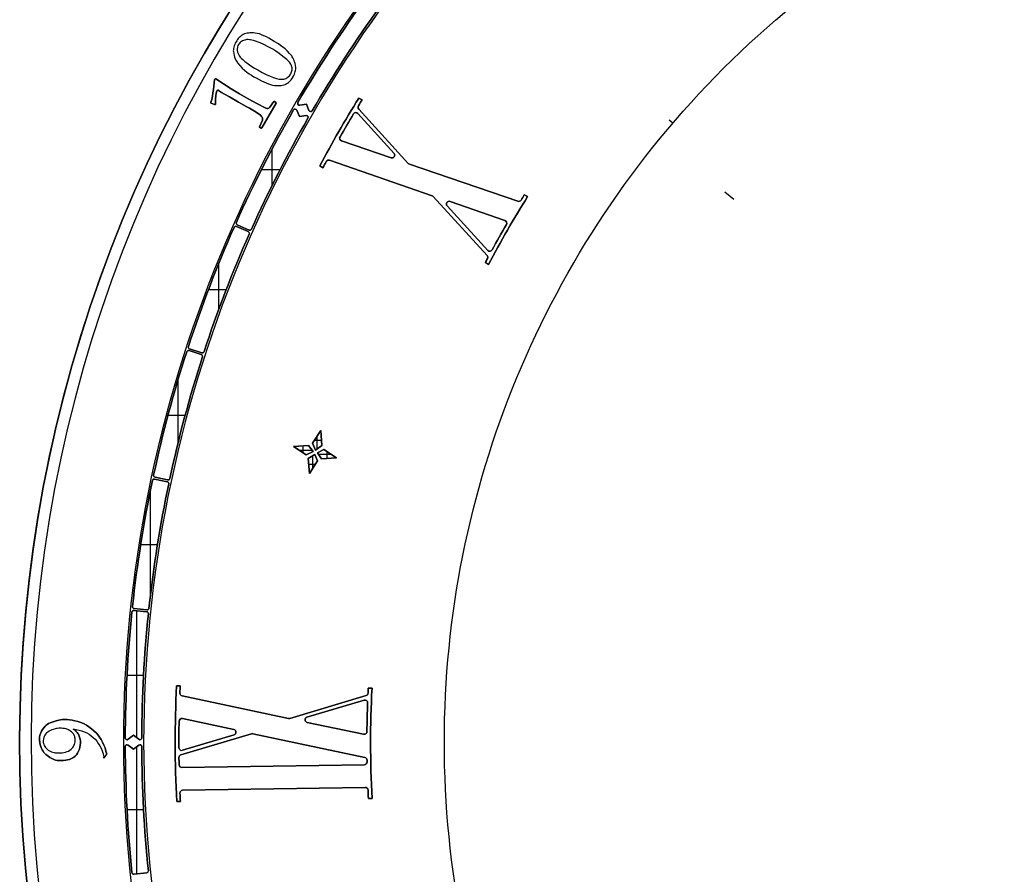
# Model space of a CAD drawing. Extents: x -553 to 949, y 557 to 2321.
# Tile 16 of 25: x -489 to -274, y 1811 to 1998. Entities that reach past the tile are written whole.
import ezdxf

# ---------------------------------------------------------------- set-up
doc = ezdxf.new("R2010")
doc.units = 0
doc.layers.add('3.Dial V2', color=1, linetype='CONTINUOUS')

msp = doc.modelspace()

# ---------------------------------------------------------------- linework, layer by layer
at = {"layer": '3.Dial V2'}
for points in [[(-256.56, 2129.92, 0.380926), (-484.29, 1806.12, 0.380926), (-188.75, 1542.75, 0.380926), (106.79, 1806.12, 0.380926), (-120.94, 2129.92), (-121.26, 2130.01), (-121.57, 2130.11), (-121.89, 2130.22), (-122.21, 2130.3), (-122.53, 2130.36), (-122.86, 2130.41), (-123.19, 2130.45), (-123.51, 2130.51, 0.110995), (-253.99, 2130.51), (-254.31, 2130.45), (-254.64, 2130.41), (-254.97, 2130.36), (-255.29, 2130.3), (-255.61, 2130.22), (-255.93, 2130.11), (-256.24, 2130.01), (-256.56, 2129.92)], [(-188.75, 1540.25, -0.380926), (-486.77, 1805.83, -0.380926), (-257.13, 2132.35), (-257.3, 2132.31), (-257.33, 2132.31, 0.380827), (-486.76, 1805.73, 0.380827), (-188.75, 1540.25)], [(88.67, 1840.25, 0.414214), (-188.75, 2117.67, 0.414214), (-466.17, 1840.25, 0.414214), (-188.75, 1562.83, 0.414214), (88.67, 1840.25)], [(88.67, 1840.25, 0.414214), (-188.75, 2117.67, 0.414214), (-466.17, 1840.25, 0.414214), (-188.75, 1562.83, 0.414214), (88.67, 1840.25)], [(88.67, 1840.25, 0.414214), (-188.75, 2117.67, 0.414214), (-466.17, 1840.25, 0.414214), (-188.75, 1562.83, 0.414214), (88.67, 1840.25)], [(84.27, 1840.25, 0.414214), (-188.75, 2113.27, 0.414214), (-461.77, 1840.25, 0.414214), (-188.75, 1567.23, 0.414214), (84.27, 1840.25)], [(84.27, 1840.25, 0.414214), (-188.75, 2113.27, 0.414214), (-461.77, 1840.25, 0.414214), (-188.75, 1567.23, 0.414214), (84.27, 1840.25)], [(84.27, 1840.25, 0.414214), (-188.75, 2113.27, 0.414214), (-461.77, 1840.25, 0.414214), (-188.75, 1567.23, 0.414214), (84.27, 1840.25)], [(-427.78, 1978.98, -0.287897), (-428.17, 1979.15, -0.287897), (-428.18, 1979.58, -0.024789), (-413.22, 2002.59, -0.414637), (-412.66, 2002.68), (-410.39, 2001.04, -0.413786), (-410.3, 2000.48, 0.024771), (-425.06, 1977.78, -0.286961), (-425.44, 1977.59, -0.286961), (-425.78, 1977.84), (-426.32, 1979.2), (-427.78, 1978.98)], [(-427.78, 1978.98, -0.287897), (-428.17, 1979.15, -0.287897), (-428.18, 1979.58, -0.024789), (-413.22, 2002.59, -0.414637), (-412.66, 2002.68, 0.414637), (-413.22, 2002.59, 0.024789), (-428.18, 1979.58, 0.287897), (-428.17, 1979.15, 0.287897), (-427.78, 1978.98)], [(-425.06, 1977.78, -0.024771), (-410.3, 2000.48, 0.024771), (-425.06, 1977.78)], [(-446.2, 1984.71, -0.357115), (-446.09, 1984.72, 0.357115), (-446.2, 1984.71)], [(-446.33, 1984.55, -0.168268), (-446.3, 1984.61, 0.168268), (-446.33, 1984.55)], [(-445.84, 1982.08, -0.214411), (-445.7, 1982.24, -0.214411), (-445.5, 1982.23, 0.214411), (-445.7, 1982.24, 0.214411), (-445.84, 1982.08)], [(-423.44, 1965.77, -0.016006), (-414.93, 1980.53, 0.016006), (-423.44, 1965.77), (-422.76, 1965.34), (-423.44, 1965.77)], [(-422.76, 1965.34, -0.001477), (-422.02, 1966.73, -0.36715), (-421.29, 1967.01), (-398.97, 1959.27, -0.125177), (-398.72, 1959.11), (-387.01, 1946.26, -0.316932), (-386.92, 1945.57, 0.0011), (-387.38, 1944.7), (-386.7, 1944.28, -0.019089), (-378.19, 1959.07), (-378.91, 1959.43, 0.001477), (-379.61, 1958.31, -0.350237), (-380.32, 1958.05), (-403.91, 1966.15, -0.125957), (-404.16, 1966.32), (-414.94, 1978.15, -0.333776), (-415.01, 1978.87, -0.001437), (-414.21, 1980.17), (-414.93, 1980.53, 0.016006), (-423.44, 1965.77), (-422.76, 1965.34)], [(-447.07, 1979.39, -0.350636), (-447.13, 1979.5, 0.350636), (-447.07, 1979.39)], [(-446.25, 1979.1, 0.41733), (-446.15, 1979.2, -0.41733), (-446.25, 1979.1)], [(-435.2, 1978.32, 0.372451), (-434.31, 1978.53, -0.372451), (-435.2, 1978.32)], [(-433.43, 1979.76, -0.391117), (-433.31, 1979.79, 0.391117), (-433.43, 1979.76)], [(-432.93, 1979.45, 0.409915), (-432.96, 1979.58, -0.409915), (-432.93, 1979.45)], [(-414.94, 1978.15, -0.333776), (-415.01, 1978.87, 0.333776), (-414.94, 1978.15)], [(-415.01, 1978.87, -0.001437), (-414.21, 1980.17, 0.001437), (-415.01, 1978.87)], [(-438.29, 1952.01, -0.024771), (-426.01, 1976.14, 0.286961), (-426.03, 1976.56, 0.286961), (-426.42, 1976.73), (-427.87, 1976.52), (-428.41, 1977.89), (-427.87, 1976.52), (-426.42, 1976.73, -0.286961), (-426.03, 1976.56, -0.286961), (-426.01, 1976.14, 0.286961), (-426.03, 1976.56, 0.286961), (-426.42, 1976.73), (-427.87, 1976.52), (-428.41, 1977.89, 0.287897), (-428.75, 1978.14, 0.287897), (-429.13, 1977.94, 0.024789), (-441.58, 1953.47, 0.414637), (-441.38, 1952.94), (-438.82, 1951.8, 0.413786), (-438.29, 1952.01)], [(-441.38, 1952.94, -0.414637), (-441.58, 1953.47, -0.024789), (-429.13, 1977.94, 0.024789), (-441.58, 1953.47, 0.414637), (-441.38, 1952.94), (-438.82, 1951.8, 0.413786), (-438.29, 1952.01, -0.413786), (-438.82, 1951.8), (-441.38, 1952.94)], [(-438.29, 1952.01, -0.024771), (-426.01, 1976.14, 0.024771), (-438.29, 1952.01)], [(-435.93, 1975.75, 0.319864), (-436.09, 1976.55, -0.319864), (-435.93, 1975.75)], [(-429.13, 1977.94, -0.287897), (-428.75, 1978.14, -0.287897), (-428.41, 1977.89, 0.287897), (-428.75, 1978.14, 0.287897), (-429.13, 1977.94)], [(-425.78, 1977.84, 0.286961), (-425.44, 1977.59, 0.286961), (-425.06, 1977.78, -0.286961), (-425.44, 1977.59, -0.286961), (-425.78, 1977.84)], [(-418.7, 1971.23, -0.22358), (-419.07, 1971.58, -0.22358), (-419.02, 1972.09, -0.005467), (-416.09, 1977.1, -0.237484), (-415.63, 1977.38, -0.237484), (-415.13, 1977.19), (-407.27, 1968.49), (-415.13, 1977.19, 0.237484), (-415.63, 1977.38, 0.237484), (-416.09, 1977.1, -0.237484), (-415.63, 1977.38, -0.237484), (-415.13, 1977.19), (-407.27, 1968.49, -0.342009), (-407.22, 1967.76, -0.342009), (-407.91, 1967.52), (-418.7, 1971.23)], [(-419.02, 1972.09, -0.005467), (-416.09, 1977.1, 0.005467), (-419.02, 1972.09)], [(-436.52, 1974.17, -0.399194), (-436.57, 1974.29, 0.399194), (-436.52, 1974.17)], [(-436.19, 1974, 0.396117), (-436.07, 1974.04, -0.396117), (-436.19, 1974)], [(-418.7, 1971.23, -0.22358), (-419.07, 1971.58, -0.22358), (-419.02, 1972.09, 0.22358), (-419.07, 1971.58, 0.22358), (-418.7, 1971.23)], [(-418.7, 1971.23), (-407.91, 1967.52, 0.342009), (-407.22, 1967.76, 0.342009), (-407.27, 1968.49, -0.342009), (-407.22, 1967.76, -0.342009), (-407.91, 1967.52), (-418.7, 1971.23)], [(-422.76, 1965.34, -0.001477), (-422.02, 1966.73, 0.001477), (-422.76, 1965.34)], [(-422.02, 1966.73, -0.36715), (-421.29, 1967.01, 0.36715), (-422.02, 1966.73)], [(-404.16, 1966.32, 0.125957), (-403.91, 1966.15, -0.125957), (-404.16, 1966.32)], [(-398.97, 1959.27, -0.125177), (-398.72, 1959.11, 0.125177), (-398.97, 1959.27)], [(-386.7, 1944.28, -0.019089), (-378.19, 1959.07, 0.019089), (-386.7, 1944.28)], [(-379.61, 1958.31, -0.001477), (-378.91, 1959.43, 0.001477), (-379.61, 1958.31)], [(-395.71, 1957.05), (-386.87, 1947.36, 0.242641), (-386.35, 1947.17, 0.242641), (-385.9, 1947.48, -0.007032), (-382.81, 1952.98, 0.22367), (-382.76, 1953.49, 0.22367), (-383.13, 1953.85), (-395.07, 1958.03, 0.343447), (-395.76, 1957.79, 0.343447), (-395.71, 1957.05)], [(-395.71, 1957.05, -0.343447), (-395.76, 1957.79, -0.343447), (-395.07, 1958.03, 0.343447), (-395.76, 1957.79, 0.343447), (-395.71, 1957.05)], [(-395.71, 1957.05), (-386.87, 1947.36, 0.242641), (-386.35, 1947.17, 0.242641), (-385.9, 1947.48, -0.242641), (-386.35, 1947.17, -0.242641), (-386.87, 1947.36), (-395.71, 1957.05)], [(-380.32, 1958.05, 0.350237), (-379.61, 1958.31, -0.350237), (-380.32, 1958.05)], [(-451.77, 1925.92, -0.414637), (-452.03, 1926.43, -0.025101), (-442.07, 1952.38, -0.414637), (-441.54, 1952.58), (-438.98, 1951.44, -0.413786), (-438.78, 1950.92, 0.025094), (-448.61, 1925.31, -0.413786), (-449.11, 1925.05), (-451.77, 1925.92)], [(-452.03, 1926.43, -0.025101), (-442.07, 1952.38, -0.414637), (-441.54, 1952.58, 0.414637), (-442.07, 1952.38, 0.025101), (-452.03, 1926.43)], [(-441.54, 1952.58), (-438.98, 1951.44, -0.413786), (-438.78, 1950.92, 0.413786), (-438.98, 1951.44), (-441.54, 1952.58)], [(-385.9, 1947.48, -0.007032), (-382.81, 1952.98, 0.007032), (-385.9, 1947.48)], [(-382.81, 1952.98, 0.22367), (-382.76, 1953.49, 0.22367), (-383.13, 1953.85, -0.22367), (-382.76, 1953.49, -0.22367), (-382.81, 1952.98)], [(-448.61, 1925.31, -0.025094), (-438.78, 1950.92, 0.025094), (-448.61, 1925.31)], [(-386.92, 1945.57, 0.316932), (-387.01, 1946.26, -0.316932), (-386.92, 1945.57)], [(-387.38, 1944.7), (-386.7, 1944.28), (-387.38, 1944.7, -0.0011), (-386.92, 1945.57, 0.0011), (-387.38, 1944.7)], [(-459.29, 1897.96, -0.414637), (-459.59, 1898.43, -0.025101), (-452.4, 1925.28, -0.414637), (-451.89, 1925.54), (-449.23, 1924.68, -0.413786), (-448.97, 1924.17, 0.025094), (-456.07, 1897.68, -0.413786), (-456.55, 1897.37), (-459.29, 1897.96)], [(-459.59, 1898.43, -0.025101), (-452.4, 1925.28, -0.414637), (-451.89, 1925.54, 0.414637), (-452.4, 1925.28, 0.025101), (-459.59, 1898.43)], [(-451.77, 1925.92, -0.414637), (-452.03, 1926.43, 0.414637), (-451.77, 1925.92)], [(-451.77, 1925.92), (-449.11, 1925.05, 0.413786), (-448.61, 1925.31, -0.413786), (-449.11, 1925.05), (-451.77, 1925.92)], [(-448.97, 1924.17, 0.413786), (-449.23, 1924.68, -0.413786), (-448.97, 1924.17)], [(-456.07, 1897.68, -0.025094), (-448.97, 1924.17, 0.025094), (-456.07, 1897.68)], [(-463.84, 1869.36), (-461.05, 1869.07, 0.413786), (-460.61, 1869.42, -0.025094), (-456.32, 1896.51, 0.413786), (-456.63, 1896.99), (-459.37, 1897.57, 0.414637), (-459.84, 1897.26, 0.025101), (-464.19, 1869.8, 0.414637), (-463.84, 1869.36)], [(-464.19, 1869.8, -0.025101), (-459.84, 1897.26, -0.414637), (-459.37, 1897.57, 0.414637), (-459.84, 1897.26, 0.025101), (-464.19, 1869.8)], [(-459.29, 1897.96, -0.414637), (-459.59, 1898.43, 0.414637), (-459.29, 1897.96)], [(-459.29, 1897.96), (-456.55, 1897.37, 0.413786), (-456.07, 1897.68, -0.413786), (-456.55, 1897.37), (-459.29, 1897.96)], [(-456.32, 1896.51, 0.413786), (-456.63, 1896.99, -0.413786), (-456.32, 1896.51)], [(-460.61, 1869.42, -0.025094), (-456.32, 1896.51, 0.025094), (-460.61, 1869.42)], [(-465.77, 1841.2, -0.024789), (-464.32, 1868.61, -0.414637), (-463.88, 1868.97, 0.414637), (-464.32, 1868.61, 0.024789), (-465.77, 1841.2, 0.287897), (-465.55, 1840.84, 0.287897), (-465.12, 1840.88, -0.287897), (-465.55, 1840.84, -0.287897), (-465.77, 1841.2)], [(-465.12, 1840.88, -0.287897), (-465.55, 1840.84, -0.287897), (-465.77, 1841.2, -0.024789), (-464.32, 1868.61, -0.414637), (-463.88, 1868.97), (-461.09, 1868.68, -0.413786), (-460.74, 1868.24, 0.024771), (-462.17, 1841.2, -0.286961), (-462.4, 1840.84, -0.286961), (-462.82, 1840.89), (-463.97, 1841.79), (-465.12, 1840.88)], [(-463.84, 1869.36, -0.414637), (-464.19, 1869.8, 0.414637), (-463.84, 1869.36)], [(-462.17, 1841.2, -0.024771), (-460.74, 1868.24, 0.413786), (-461.09, 1868.68), (-463.88, 1868.97), (-461.09, 1868.68, -0.413786), (-460.74, 1868.24, 0.024771), (-462.17, 1841.2)], [(-463.84, 1869.36), (-461.05, 1869.07, 0.413786), (-460.61, 1869.42, -0.413786), (-461.05, 1869.07), (-463.84, 1869.36)], [(-454.58, 1827.33, -0.023707), (-454.61, 1852.55, 0.023707), (-454.58, 1827.33), (-453.78, 1827.33), (-454.58, 1827.33)], [(-453.78, 1827.33), (-454.58, 1827.33, -0.023707), (-454.61, 1852.55), (-453.81, 1852.55, 0.001498), (-453.88, 1850.96, 0.365202), (-453.41, 1850.35), (-430.27, 1845.41, 0.12593), (-429.97, 1845.42), (-413.35, 1850.39, 0.318302), (-412.92, 1850.94, -0.001212), (-412.86, 1852.02), (-412.06, 1852.02, 0.026838), (-412.04, 1828.03), (-412.84, 1828.03, -0.002018), (-412.93, 1829.84, 0.002018), (-412.84, 1828.03), (-412.04, 1828.03), (-412.84, 1828.03, -0.002018), (-412.93, 1829.84, 0.405191), (-413.54, 1830.42), (-453.28, 1829.8, 0.202328), (-453.7, 1829.61, 0.202328), (-453.87, 1829.18, 0.001741), (-453.78, 1827.33)], [(-453.88, 1850.96, -0.001498), (-453.81, 1852.55, 0.001498), (-453.88, 1850.96)], [(-412.92, 1850.94, -0.001212), (-412.86, 1852.02, 0.001212), (-412.92, 1850.94)], [(-412.04, 1828.03, -0.026838), (-412.06, 1852.02, 0.026838), (-412.04, 1828.03)], [(-453.41, 1850.35, -0.365202), (-453.88, 1850.96, 0.365202), (-453.41, 1850.35)], [(-413.35, 1850.39, 0.318302), (-412.92, 1850.94, -0.318302), (-413.35, 1850.39)], [(-426.16, 1844.53, -0.343468), (-426.64, 1845.09, -0.343468), (-426.21, 1845.69), (-413.78, 1849.41, -0.242043), (-413.24, 1849.31, -0.242043), (-413.01, 1848.82, 0.006959), (-413.16, 1842.57, -0.006959), (-413.01, 1848.82, 0.242043), (-413.24, 1849.31, 0.242043), (-413.78, 1849.41), (-426.21, 1845.69, 0.343468), (-426.64, 1845.09, 0.343468), (-426.16, 1844.53)], [(-426.16, 1844.53), (-413.88, 1841.99, 0.224205), (-413.38, 1842.11, 0.224205), (-413.16, 1842.57, -0.006959), (-413.01, 1848.82, 0.242043), (-413.24, 1849.31, 0.242043), (-413.78, 1849.41), (-426.21, 1845.69, 0.343468), (-426.64, 1845.09, 0.343468), (-426.16, 1844.53)], [(-453.32, 1838.49), (-442.09, 1841.86, 0.342588), (-441.67, 1842.46, 0.342588), (-442.14, 1843.03), (-453.33, 1845.4, 0.223957), (-453.83, 1845.28, 0.223957), (-454.06, 1844.82, 0.00543), (-454.09, 1839.06, 0.236577), (-453.85, 1838.58, 0.236577), (-453.32, 1838.49)], [(-454.09, 1839.06, -0.00543), (-454.06, 1844.82, -0.223957), (-453.83, 1845.28, -0.223957), (-453.33, 1845.4), (-442.14, 1843.03, -0.342588), (-441.67, 1842.46, -0.342588), (-442.09, 1841.86), (-453.32, 1838.49), (-442.09, 1841.86, 0.342588), (-441.67, 1842.46, 0.342588), (-442.14, 1843.03), (-453.33, 1845.4, 0.223957), (-453.83, 1845.28, 0.223957), (-454.06, 1844.82, 0.00543), (-454.09, 1839.06)], [(-430.27, 1845.41, 0.12593), (-429.97, 1845.42, -0.12593), (-430.27, 1845.41)], [(-477.11, 1843.12), (-476.45, 1843.02), (-475.83, 1842.89), (-475.24, 1842.72), (-474.68, 1842.51), (-474.15, 1842.26), (-473.65, 1841.97), (-473.18, 1841.65), (-472.75, 1841.29), (-472.35, 1840.89), (-471.98, 1840.46), (-471.64, 1839.99), (-471.33, 1839.47), (-471.05, 1838.93), (-470.81, 1838.34), (-470.6, 1837.72), (-470.41, 1837.06, 0.255429), (-470.49, 1837, 0.255429), (-470.49, 1836.91, 0.255429), (-470.41, 1836.86, 0.255429), (-470.32, 1836.9), (-469.79, 1837.65), (-469.97, 1838.33), (-470.18, 1839), (-470.43, 1839.64), (-470.71, 1840.26), (-471.02, 1840.83), (-471.35, 1841.35), (-471.69, 1841.81), (-472.05, 1842.21), (-472.61, 1842.73), (-473.15, 1843.19), (-473.69, 1843.59), (-474.21, 1843.93), (-474.72, 1844.22), (-475.2, 1844.46), (-475.66, 1844.64), (-476.09, 1844.77), (-476.73, 1844.93), (-477.34, 1845.05), (-477.91, 1845.13), (-478.45, 1845.17), (-478.96, 1845.19), (-479.42, 1845.17), (-479.86, 1845.13), (-480.25, 1845.06), (-480.78, 1844.93), (-481.26, 1844.79), (-481.71, 1844.63), (-482.11, 1844.47), (-482.46, 1844.3), (-482.76, 1844.13), (-483.02, 1843.94), (-483.21, 1843.75), (-483.51, 1843.38), (-483.77, 1843.02), (-483.97, 1842.67), (-484.14, 1842.33), (-484.27, 1842.01), (-484.36, 1841.71), (-484.41, 1841.45), (-484.43, 1841.21), (-484.41, 1840.67), (-484.36, 1840.17), (-484.27, 1839.71), (-484.16, 1839.29), (-484.01, 1838.91), (-483.85, 1838.57), (-483.67, 1838.28), (-483.48, 1838.04), (-483.27, 1837.82), (-483.05, 1837.61), (-482.61, 1837.25), (-482.16, 1836.94), (-481.73, 1836.69), (-481.31, 1836.5), (-480.92, 1836.37), (-480.58, 1836.28), (-480.29, 1836.25), (-479.71, 1836.25), (-479.19, 1836.27), (-478.72, 1836.32), (-478.31, 1836.39), (-477.93, 1836.49), (-477.6, 1836.61), (-477.3, 1836.76), (-477.02, 1836.94), (-476.69, 1837.22), (-476.4, 1837.54), (-476.15, 1837.9), (-475.93, 1838.29), (-475.76, 1838.71), (-475.63, 1839.14), (-475.55, 1839.59), (-475.51, 1840.04), (-475.52, 1840.49), (-475.58, 1840.94), (-475.7, 1841.37), (-475.87, 1841.78), (-475.97, 1841.98), (-476.09, 1842.17), (-476.22, 1842.35), (-476.37, 1842.53), (-476.53, 1842.69), (-476.71, 1842.84), (-476.9, 1842.99), (-477.11, 1843.12)], [(-462.82, 1840.89, 0.286961), (-462.4, 1840.84, 0.286961), (-462.17, 1841.2, -0.286961), (-462.4, 1840.84, -0.286961), (-462.82, 1840.89)], [(-454.05, 1835.33, 0.413318), (-453.44, 1834.74), (-413.72, 1835.35, 0.415268), (-413.13, 1835.97, -0.415268), (-413.72, 1835.35), (-453.44, 1834.74, -0.413318), (-454.05, 1835.33, -0.001496), (-454.08, 1836.92, -0.334841), (-453.65, 1837.5), (-438.27, 1842.1, -0.125669), (-437.98, 1842.11), (-413.61, 1836.94, -0.349348), (-413.14, 1836.37, 0.000448), (-413.13, 1835.97, -0.415268), (-413.72, 1835.35), (-453.44, 1834.74, -0.413318), (-454.05, 1835.33)], [(-438.27, 1842.1, -0.125669), (-437.98, 1842.11, 0.125669), (-438.27, 1842.1)], [(-437.98, 1842.11), (-413.61, 1836.94, -0.349348), (-413.14, 1836.37, 0.349348), (-413.61, 1836.94), (-437.98, 1842.11)], [(-413.88, 1841.99, 0.224205), (-413.38, 1842.11, 0.224205), (-413.16, 1842.57, -0.224205), (-413.38, 1842.11, -0.224205), (-413.88, 1841.99)], [(-464.32, 1811.89, 0.414637), (-463.88, 1811.53), (-461.09, 1811.82, 0.413786), (-460.74, 1812.26, -0.024771), (-462.17, 1839.3, 0.286961), (-462.4, 1839.66, 0.286961), (-462.82, 1839.61), (-463.97, 1838.71), (-465.12, 1839.62, 0.287897), (-465.55, 1839.66, 0.287897), (-465.77, 1839.3, 0.024789), (-464.32, 1811.89)], [(-460.74, 1812.26, -0.413786), (-461.09, 1811.82), (-463.88, 1811.53, -0.414637), (-464.32, 1811.89, -0.024789), (-465.77, 1839.3, -0.287897), (-465.55, 1839.66, -0.287897), (-465.12, 1839.62), (-463.97, 1838.71), (-462.82, 1839.61, -0.286961), (-462.4, 1839.66, -0.286961), (-462.17, 1839.3, 0.286961), (-462.4, 1839.66, 0.286961), (-462.82, 1839.61), (-463.97, 1838.71), (-465.12, 1839.62, 0.287897), (-465.55, 1839.66, 0.287897), (-465.77, 1839.3, 0.024789), (-464.32, 1811.89, 0.414637), (-463.88, 1811.53), (-461.09, 1811.82, 0.413786), (-460.74, 1812.26)], [(-460.74, 1812.26, -0.024771), (-462.17, 1839.3, 0.024771), (-460.74, 1812.26)], [(-454.08, 1836.92, -0.334841), (-453.65, 1837.5, 0.334841), (-454.08, 1836.92)], [(-454.05, 1835.33, -0.001496), (-454.08, 1836.92, 0.001496), (-454.05, 1835.33)], [(-413.13, 1835.97, -0.000448), (-413.14, 1836.37, 0.000448), (-413.13, 1835.97)], [(-413.54, 1830.42, -0.405191), (-412.93, 1829.84, 0.405191), (-413.54, 1830.42)], [(-453.87, 1829.18, -0.202328), (-453.7, 1829.61, -0.202328), (-453.28, 1829.8, 0.202328), (-453.7, 1829.61, 0.202328), (-453.87, 1829.18)], [(-453.78, 1827.33, -0.001741), (-453.87, 1829.18, 0.001741), (-453.78, 1827.33)]]:
    msp.add_lwpolyline(points, format="xyb", close=True, dxfattribs=at)
for points in [[(-188.75, 1540.25, -0.380827), (-486.76, 1805.73, -0.380827), (-257.33, 2132.31), (-257.1, 2131.33)], [(34.87, 1840.25), (21.32, 1840.25), (18.82, 1840.25, -0.414214), (-188.75, 1632.68, -0.414214), (-396.31, 1840.25, -0.414214), (-188.75, 2047.82, -0.414214), (18.82, 1840.25)], [(-447.12, 1979.55), (-446.95, 1980.25), (-446.81, 1980.96), (-446.69, 1981.67), (-446.59, 1982.38), (-446.33, 1984.55, -0.168268), (-446.3, 1984.61), (-446.2, 1984.71, -0.357115), (-446.09, 1984.72), (-444.41, 1983.62), (-442.71, 1982.56), (-440.87, 1981.44), (-439, 1980.36), (-437.11, 1979.32), (-435.2, 1978.32, 0.372451), (-434.31, 1978.53), (-433.43, 1979.76, -0.391117), (-433.31, 1979.79), (-432.96, 1979.58, -0.409915), (-432.93, 1979.45), (-436.07, 1974.04, -0.396117), (-436.19, 1974), (-436.52, 1974.17, -0.399194), (-436.57, 1974.29), (-435.93, 1975.75, 0.319864), (-436.09, 1976.55), (-436.35, 1976.78), (-436.63, 1977), (-436.95, 1977.24), (-437.28, 1977.46), (-437.97, 1977.89), (-438.7, 1978.31), (-439.46, 1978.73), (-441.13, 1979.67), (-443.08, 1980.77), (-444.18, 1981.39), (-444.81, 1981.78), (-445.45, 1982.21), (-445.5, 1982.23, 0.214411), (-445.7, 1982.24, 0.214411), (-445.84, 1982.08), (-445.97, 1981.58), (-446.08, 1981), (-446.13, 1980.4), (-446.15, 1979.8), (-446.15, 1979.2, -0.41733), (-446.25, 1979.1), (-446.33, 1979.12), (-447.07, 1979.39, -0.350636), (-447.13, 1979.5)]]:
    msp.add_lwpolyline(points, format="xyb", dxfattribs=at)
for points in [[(-441.65, 1992.79), (-441.81, 1992.49), (-441.94, 1992.18), (-442.05, 1991.88), (-442.13, 1991.59), (-442.2, 1991.31), (-442.24, 1991.06), (-442.25, 1990.84), (-442.24, 1990.66), (-442.17, 1990.21), (-442.07, 1989.8), (-441.96, 1989.43), (-441.84, 1989.11), (-441.71, 1988.82), (-441.57, 1988.57), (-441.44, 1988.36), (-441.31, 1988.18), (-440.83, 1987.6), (-440.32, 1987.07), (-439.81, 1986.61), (-439.29, 1986.2), (-438.77, 1985.82), (-438.26, 1985.49), (-437.75, 1985.19), (-437.27, 1984.92), (-436.14, 1984.31), (-435.61, 1984.05), (-435.1, 1983.82), (-434.61, 1983.62), (-434.15, 1983.46), (-433.71, 1983.35), (-433.28, 1983.29), (-432.88, 1983.26), (-432.5, 1983.25), (-432.15, 1983.26), (-431.83, 1983.29), (-431.52, 1983.34), (-431.24, 1983.41), (-430.97, 1983.5), (-430.72, 1983.61), (-430.49, 1983.75), (-430.27, 1983.9), (-430.06, 1984.08), (-429.87, 1984.27), (-429.69, 1984.48), (-429.53, 1984.7), (-429.37, 1984.93), (-429.23, 1985.17), (-429.22, 1985.2), (-429.08, 1985.48), (-428.96, 1985.76), (-428.85, 1986.05), (-428.77, 1986.32), (-428.7, 1986.57), (-428.66, 1986.81), (-428.64, 1987.01), (-428.65, 1987.18), (-428.71, 1987.63), (-428.8, 1988.05), (-428.9, 1988.42), (-429.02, 1988.75), (-429.15, 1989.04), (-429.28, 1989.3), (-429.42, 1989.52), (-429.54, 1989.7), (-430.01, 1990.27), (-430.49, 1990.77), (-430.98, 1991.23), (-431.47, 1991.63), (-431.95, 1991.99), (-432.43, 1992.32), (-433.35, 1992.89), (-434.51, 1993.56), (-435.06, 1993.85), (-435.59, 1994.11), (-436.09, 1994.33), (-436.58, 1994.5), (-437.04, 1994.63), (-437.48, 1994.69), (-437.89, 1994.72), (-438.27, 1994.73), (-438.62, 1994.72), (-438.95, 1994.69), (-439.25, 1994.65), (-439.54, 1994.58), (-439.81, 1994.49), (-440.07, 1994.37), (-440.31, 1994.24), (-440.54, 1994.08), (-440.76, 1993.9), (-440.97, 1993.71), (-441.16, 1993.5), (-441.34, 1993.27), (-441.5, 1993.03), (-441.65, 1992.79)], [(-429.23, 1985.17), (-429.22, 1985.2), (-429.08, 1985.48), (-428.96, 1985.76), (-428.85, 1986.05), (-428.77, 1986.32), (-428.7, 1986.57), (-428.66, 1986.81), (-428.64, 1987.01), (-428.65, 1987.18), (-428.71, 1987.63), (-428.8, 1988.05), (-428.9, 1988.42), (-429.02, 1988.75), (-429.15, 1989.04), (-429.28, 1989.3), (-429.42, 1989.52), (-429.54, 1989.7), (-430.01, 1990.27), (-430.49, 1990.77), (-430.98, 1991.23), (-431.47, 1991.63), (-431.95, 1991.99), (-432.43, 1992.32), (-433.35, 1992.89), (-434.51, 1993.56), (-435.06, 1993.85), (-435.59, 1994.11), (-436.09, 1994.33), (-436.58, 1994.5), (-437.04, 1994.63), (-437.48, 1994.69), (-437.89, 1994.72), (-438.27, 1994.73), (-438.62, 1994.72), (-438.95, 1994.69), (-439.25, 1994.65), (-439.54, 1994.58), (-439.81, 1994.49), (-440.07, 1994.37), (-440.31, 1994.24), (-440.54, 1994.08), (-440.76, 1993.9), (-440.97, 1993.71), (-441.16, 1993.5), (-441.34, 1993.27), (-441.5, 1993.03), (-441.65, 1992.79), (-441.81, 1992.49), (-441.94, 1992.18), (-442.05, 1991.88), (-442.13, 1991.59), (-442.2, 1991.31), (-442.24, 1991.06), (-442.25, 1990.84), (-442.24, 1990.66), (-442.17, 1990.21), (-442.07, 1989.8), (-441.96, 1989.43), (-441.84, 1989.11), (-441.71, 1988.82), (-441.57, 1988.57), (-441.44, 1988.36), (-441.31, 1988.18), (-440.83, 1987.6), (-440.32, 1987.07), (-439.81, 1986.61), (-439.29, 1986.2), (-438.77, 1985.82), (-438.26, 1985.49), (-437.75, 1985.19), (-437.27, 1984.92), (-436.14, 1984.31), (-435.61, 1984.05), (-435.1, 1983.82), (-434.61, 1983.62), (-434.15, 1983.46), (-433.71, 1983.35), (-433.28, 1983.29), (-432.88, 1983.26), (-432.5, 1983.25), (-432.15, 1983.26), (-431.83, 1983.29), (-431.52, 1983.34), (-431.24, 1983.41), (-430.97, 1983.5), (-430.72, 1983.61), (-430.49, 1983.75), (-430.27, 1983.9), (-430.06, 1984.08), (-429.87, 1984.27), (-429.69, 1984.48), (-429.53, 1984.7), (-429.37, 1984.93), (-429.23, 1985.17)], [(-429.23, 1985.17), (-429.22, 1985.2), (-429.08, 1985.48), (-428.96, 1985.76), (-428.85, 1986.05), (-428.77, 1986.32), (-428.7, 1986.57), (-428.66, 1986.81), (-428.64, 1987.01), (-428.65, 1987.18), (-428.71, 1987.63), (-428.8, 1988.05), (-428.9, 1988.42), (-429.02, 1988.75), (-429.15, 1989.04), (-429.28, 1989.3), (-429.42, 1989.52), (-429.54, 1989.7), (-430.01, 1990.27), (-430.49, 1990.77), (-430.98, 1991.23), (-431.47, 1991.63), (-431.95, 1991.99), (-432.43, 1992.32), (-433.35, 1992.89), (-434.51, 1993.56), (-435.06, 1993.85), (-435.59, 1994.11), (-436.09, 1994.33), (-436.58, 1994.5), (-437.04, 1994.63), (-437.48, 1994.69), (-437.89, 1994.72), (-438.27, 1994.73), (-438.62, 1994.72), (-438.95, 1994.69), (-439.25, 1994.65), (-439.54, 1994.58), (-439.81, 1994.49), (-440.07, 1994.37), (-440.31, 1994.24), (-440.54, 1994.08), (-440.76, 1993.9), (-440.97, 1993.71), (-441.16, 1993.5), (-441.34, 1993.27), (-441.5, 1993.03), (-441.65, 1992.79), (-441.81, 1992.49), (-441.94, 1992.18), (-442.05, 1991.88), (-442.13, 1991.59), (-442.2, 1991.31), (-442.24, 1991.06), (-442.25, 1990.84), (-442.24, 1990.66), (-442.17, 1990.21), (-442.07, 1989.8), (-441.96, 1989.43), (-441.84, 1989.11), (-441.71, 1988.82), (-441.57, 1988.57), (-441.44, 1988.36), (-441.31, 1988.18), (-440.83, 1987.6), (-440.32, 1987.07), (-439.81, 1986.61), (-439.29, 1986.2), (-438.77, 1985.82), (-438.26, 1985.49), (-437.75, 1985.19), (-437.27, 1984.92), (-436.14, 1984.31), (-435.61, 1984.05), (-435.1, 1983.82), (-434.61, 1983.62), (-434.15, 1983.46), (-433.71, 1983.35), (-433.28, 1983.29), (-432.88, 1983.26), (-432.5, 1983.25), (-432.15, 1983.26), (-431.83, 1983.29), (-431.52, 1983.34), (-431.24, 1983.41), (-430.97, 1983.5), (-430.72, 1983.61), (-430.49, 1983.75), (-430.27, 1983.9), (-430.06, 1984.08), (-429.87, 1984.27), (-429.69, 1984.48), (-429.53, 1984.7), (-429.37, 1984.93), (-429.23, 1985.17)], [(-441.12, 1992.17), (-441.23, 1991.95), (-441.31, 1991.71), (-441.37, 1991.48), (-441.4, 1991.25), (-441.41, 1991.03), (-441.4, 1990.84), (-441.37, 1990.67), (-441.33, 1990.54), (-441.19, 1990.21), (-441.04, 1989.93), (-440.89, 1989.68), (-440.73, 1989.47), (-440.58, 1989.29), (-440.44, 1989.13), (-440.18, 1988.9), (-439.72, 1988.53), (-439.28, 1988.18), (-438.44, 1987.58), (-437.66, 1987.07), (-436.94, 1986.65), (-435.97, 1986.13), (-435.07, 1985.69), (-434.25, 1985.32), (-433.49, 1985.04), (-432.83, 1984.83), (-432.53, 1984.75), (-432.25, 1984.68), (-431.98, 1984.64), (-431.73, 1984.63), (-431.49, 1984.63), (-431.25, 1984.67), (-431.02, 1984.73), (-430.81, 1984.82), (-430.6, 1984.93), (-430.4, 1985.06), (-430.22, 1985.22), (-430.05, 1985.39), (-429.9, 1985.57), (-429.77, 1985.78), (-429.75, 1985.81), (-429.65, 1986.02), (-429.57, 1986.24), (-429.51, 1986.45), (-429.47, 1986.66), (-429.44, 1986.86), (-429.44, 1987.03), (-429.45, 1987.18), (-429.48, 1987.3), (-429.6, 1987.62), (-429.73, 1987.89), (-429.88, 1988.13), (-430.03, 1988.34), (-430.19, 1988.52), (-430.33, 1988.67), (-430.59, 1988.9), (-431.47, 1989.61), (-432.27, 1990.22), (-433, 1990.73), (-433.67, 1991.15), (-434.65, 1991.71), (-435.57, 1992.19), (-436.42, 1992.57), (-436.82, 1992.73), (-437.2, 1992.86), (-437.88, 1993.07), (-438.19, 1993.15), (-438.48, 1993.21), (-438.75, 1993.25), (-439.02, 1993.27), (-439.28, 1993.26), (-439.54, 1993.23), (-439.77, 1993.17), (-440.01, 1993.09), (-440.23, 1992.99), (-440.45, 1992.86), (-440.65, 1992.72), (-440.83, 1992.55), (-440.99, 1992.37), (-441.12, 1992.17)], [(-429.77, 1985.78), (-429.75, 1985.81), (-429.65, 1986.02), (-429.57, 1986.24), (-429.51, 1986.45), (-429.47, 1986.66), (-429.44, 1986.86), (-429.44, 1987.03), (-429.45, 1987.18), (-429.48, 1987.3), (-429.6, 1987.62), (-429.73, 1987.89), (-429.88, 1988.13), (-430.03, 1988.34), (-430.19, 1988.52), (-430.33, 1988.67), (-430.59, 1988.9), (-431.47, 1989.61), (-432.27, 1990.22), (-433, 1990.73), (-433.67, 1991.15), (-434.65, 1991.71), (-435.57, 1992.19), (-436.42, 1992.57), (-436.82, 1992.73), (-437.2, 1992.86), (-437.88, 1993.07), (-438.19, 1993.15), (-438.48, 1993.21), (-438.75, 1993.25), (-439.02, 1993.27), (-439.28, 1993.26), (-439.54, 1993.23), (-439.77, 1993.17), (-440.01, 1993.09), (-440.23, 1992.99), (-440.45, 1992.86), (-440.65, 1992.72), (-440.83, 1992.55), (-440.99, 1992.37), (-441.12, 1992.17), (-441.23, 1991.95), (-441.31, 1991.71), (-441.37, 1991.48), (-441.4, 1991.25), (-441.41, 1991.03), (-441.4, 1990.84), (-441.37, 1990.67), (-441.33, 1990.54), (-441.19, 1990.21), (-441.04, 1989.93), (-440.89, 1989.68), (-440.73, 1989.47), (-440.58, 1989.29), (-440.44, 1989.13), (-440.18, 1988.9), (-439.72, 1988.53), (-439.28, 1988.18), (-438.44, 1987.58), (-437.66, 1987.07), (-436.94, 1986.65), (-435.97, 1986.13), (-435.07, 1985.69), (-434.25, 1985.32), (-433.49, 1985.04), (-432.83, 1984.83), (-432.53, 1984.75), (-432.25, 1984.68), (-431.98, 1984.64), (-431.73, 1984.63), (-431.49, 1984.63), (-431.25, 1984.67), (-431.02, 1984.73), (-430.81, 1984.82), (-430.6, 1984.93), (-430.4, 1985.06), (-430.22, 1985.22), (-430.05, 1985.39), (-429.9, 1985.57), (-429.77, 1985.78)], [(-429.77, 1985.78), (-429.75, 1985.81), (-429.65, 1986.02), (-429.57, 1986.24), (-429.51, 1986.45), (-429.47, 1986.66), (-429.44, 1986.86), (-429.44, 1987.03), (-429.45, 1987.18), (-429.48, 1987.3), (-429.6, 1987.62), (-429.73, 1987.89), (-429.88, 1988.13), (-430.03, 1988.34), (-430.19, 1988.52), (-430.33, 1988.67), (-430.59, 1988.9), (-431.47, 1989.61), (-432.27, 1990.22), (-433, 1990.73), (-433.67, 1991.15), (-434.65, 1991.71), (-435.57, 1992.19), (-436.42, 1992.57), (-436.82, 1992.73), (-437.2, 1992.86), (-437.88, 1993.07), (-438.19, 1993.15), (-438.48, 1993.21), (-438.75, 1993.25), (-439.02, 1993.27), (-439.28, 1993.26), (-439.54, 1993.23), (-439.77, 1993.17), (-440.01, 1993.09), (-440.23, 1992.99), (-440.45, 1992.86), (-440.65, 1992.72), (-440.83, 1992.55), (-440.99, 1992.37), (-441.12, 1992.17), (-441.23, 1991.95), (-441.31, 1991.71), (-441.37, 1991.48), (-441.4, 1991.25), (-441.41, 1991.03), (-441.4, 1990.84), (-441.37, 1990.67), (-441.33, 1990.54), (-441.19, 1990.21), (-441.04, 1989.93), (-440.89, 1989.68), (-440.73, 1989.47), (-440.58, 1989.29), (-440.44, 1989.13), (-440.18, 1988.9), (-439.72, 1988.53), (-439.28, 1988.18), (-438.44, 1987.58), (-437.66, 1987.07), (-436.94, 1986.65), (-435.97, 1986.13), (-435.07, 1985.69), (-434.25, 1985.32), (-433.49, 1985.04), (-432.83, 1984.83), (-432.53, 1984.75), (-432.25, 1984.68), (-431.98, 1984.64), (-431.73, 1984.63), (-431.49, 1984.63), (-431.25, 1984.67), (-431.02, 1984.73), (-430.81, 1984.82), (-430.6, 1984.93), (-430.4, 1985.06), (-430.22, 1985.22), (-430.05, 1985.39), (-429.9, 1985.57), (-429.77, 1985.78)], [(-446.3, 1984.61), (-446.2, 1984.71), (-446.3, 1984.61)], [(-446.09, 1984.72), (-444.41, 1983.62), (-442.71, 1982.56), (-440.87, 1981.44), (-439, 1980.36), (-437.11, 1979.32), (-435.2, 1978.32), (-437.11, 1979.32), (-439, 1980.36), (-440.87, 1981.44), (-442.71, 1982.56), (-444.41, 1983.62), (-446.09, 1984.72)], [(-447.12, 1979.55), (-446.95, 1980.25), (-446.81, 1980.96), (-446.69, 1981.67), (-446.59, 1982.38), (-446.33, 1984.55), (-446.59, 1982.38), (-446.69, 1981.67), (-446.81, 1980.96), (-446.95, 1980.25), (-447.12, 1979.55)], [(-446.15, 1979.2), (-446.15, 1979.8), (-446.13, 1980.4), (-446.08, 1981), (-445.97, 1981.58), (-445.84, 1982.08), (-445.97, 1981.58), (-446.08, 1981), (-446.13, 1980.4), (-446.15, 1979.8), (-446.15, 1979.2)], [(-445.5, 1982.23), (-445.45, 1982.21), (-444.81, 1981.78), (-444.18, 1981.39), (-443.08, 1980.77), (-441.13, 1979.67), (-439.46, 1978.73), (-438.7, 1978.31), (-437.97, 1977.89), (-437.28, 1977.46), (-436.95, 1977.24), (-436.63, 1977), (-436.35, 1976.78), (-436.09, 1976.55), (-436.35, 1976.78), (-436.63, 1977), (-436.95, 1977.24), (-437.28, 1977.46), (-437.97, 1977.89), (-438.7, 1978.31), (-439.46, 1978.73), (-441.13, 1979.67), (-443.08, 1980.77), (-444.18, 1981.39), (-444.81, 1981.78), (-445.45, 1982.21), (-445.5, 1982.23)], [(-414.21, 1980.17), (-414.93, 1980.53), (-414.21, 1980.17)], [(-447.07, 1979.39), (-446.33, 1979.12), (-447.07, 1979.39)], [(-446.33, 1979.12), (-446.25, 1979.1), (-446.33, 1979.12)], [(-436.07, 1974.04), (-432.93, 1979.45), (-436.07, 1974.04)], [(-434.31, 1978.53), (-433.43, 1979.76), (-434.31, 1978.53)], [(-433.31, 1979.79), (-432.96, 1979.58), (-433.31, 1979.79)], [(-427.78, 1978.98), (-426.32, 1979.2), (-425.78, 1977.84), (-426.32, 1979.2), (-427.78, 1978.98)], [(-404.16, 1966.32), (-414.94, 1978.15), (-404.16, 1966.32)], [(-436.57, 1974.29), (-435.93, 1975.75), (-436.57, 1974.29)], [(-436.52, 1974.17), (-436.19, 1974), (-436.52, 1974.17)], [(-421.29, 1967.01), (-398.97, 1959.27), (-421.29, 1967.01)], [(-380.32, 1958.05), (-403.91, 1966.15), (-380.32, 1958.05)], [(-398.72, 1959.11), (-387.01, 1946.26), (-398.72, 1959.11)], [(-378.19, 1959.07), (-378.91, 1959.43), (-378.19, 1959.07)], [(-395.07, 1958.03), (-383.13, 1953.85), (-395.07, 1958.03)], [(-451.89, 1925.54), (-449.23, 1924.68), (-451.89, 1925.54)], [(-424.37, 1903.88), (-422.96, 1904.85), (-423.22, 1908.12), (-424.98, 1905.38), (-424.37, 1903.88)], [(-424.98, 1905.38), (-423.22, 1908.12), (-424.98, 1905.38)], [(-422.96, 1904.85), (-423.22, 1908.12), (-422.96, 1904.85)], [(-429.13, 1904.68), (-425.87, 1904.85), (-424.9, 1903.53), (-426.4, 1902.83), (-429.13, 1904.68)], [(-429.13, 1904.68), (-425.87, 1904.85), (-424.9, 1903.53), (-425.87, 1904.85), (-429.13, 1904.68)], [(-429.13, 1904.68), (-426.4, 1902.83), (-429.13, 1904.68)], [(-426.4, 1902.83), (-424.9, 1903.53), (-426.4, 1902.83)], [(-424.37, 1903.88), (-424.98, 1905.38), (-424.37, 1903.88)], [(-424.37, 1903.88), (-422.96, 1904.85), (-424.37, 1903.88)], [(-423.04, 1901.94), (-419.78, 1902.21), (-422.51, 1903.97), (-423.93, 1903.27), (-423.04, 1901.94)], [(-423.93, 1903.27), (-422.51, 1903.97), (-423.93, 1903.27)], [(-423.04, 1901.94), (-423.93, 1903.27), (-423.04, 1901.94)], [(-422.51, 1903.97), (-419.78, 1902.21), (-422.51, 1903.97)], [(-425.69, 1898.77), (-423.93, 1901.5), (-424.54, 1902.91), (-425.95, 1902.03), (-425.69, 1898.77)], [(-425.95, 1902.03), (-424.54, 1902.91), (-423.93, 1901.5), (-424.54, 1902.91), (-425.95, 1902.03)], [(-425.69, 1898.77), (-425.95, 1902.03), (-425.69, 1898.77)], [(-425.69, 1898.77), (-423.93, 1901.5), (-425.69, 1898.77)], [(-423.04, 1901.94), (-419.78, 1902.21), (-423.04, 1901.94)], [(-459.37, 1897.57), (-456.63, 1896.99), (-459.37, 1897.57)], [(-453.81, 1852.55), (-454.61, 1852.55), (-453.81, 1852.55)], [(-412.06, 1852.02), (-412.86, 1852.02), (-412.06, 1852.02)], [(-430.27, 1845.41), (-453.41, 1850.35), (-430.27, 1845.41)], [(-413.35, 1850.39), (-429.97, 1845.42), (-413.35, 1850.39)], [(-477.11, 1843.12), (-476.9, 1842.99), (-476.71, 1842.84), (-476.53, 1842.69), (-476.37, 1842.53), (-476.22, 1842.35), (-476.09, 1842.17), (-475.97, 1841.98), (-475.87, 1841.78), (-475.7, 1841.37), (-475.58, 1840.94), (-475.52, 1840.49), (-475.51, 1840.04), (-475.55, 1839.59), (-475.63, 1839.14), (-475.76, 1838.71), (-475.93, 1838.29), (-476.15, 1837.9), (-476.4, 1837.54), (-476.69, 1837.22), (-477.02, 1836.94), (-477.3, 1836.76), (-477.6, 1836.61), (-477.93, 1836.49), (-478.31, 1836.39), (-478.72, 1836.32), (-479.19, 1836.27), (-479.71, 1836.25), (-480.29, 1836.25), (-480.58, 1836.28), (-480.92, 1836.37), (-481.31, 1836.5), (-481.73, 1836.69), (-482.16, 1836.94), (-482.61, 1837.25), (-483.05, 1837.61), (-483.27, 1837.82), (-483.48, 1838.04), (-483.67, 1838.28), (-483.85, 1838.57), (-484.01, 1838.91), (-484.16, 1839.29), (-484.27, 1839.71), (-484.36, 1840.17), (-484.41, 1840.67), (-484.43, 1841.21), (-484.41, 1841.45), (-484.36, 1841.71), (-484.27, 1842.01), (-484.14, 1842.33), (-483.97, 1842.67), (-483.77, 1843.02), (-483.51, 1843.38), (-483.21, 1843.75), (-483.02, 1843.94), (-482.76, 1844.13), (-482.46, 1844.3), (-482.11, 1844.47), (-481.71, 1844.63), (-481.26, 1844.79), (-480.78, 1844.93), (-480.25, 1845.06), (-479.86, 1845.13), (-479.42, 1845.17), (-478.96, 1845.19), (-478.45, 1845.17), (-477.91, 1845.13), (-477.34, 1845.05), (-476.73, 1844.93), (-476.09, 1844.77), (-475.66, 1844.64), (-475.2, 1844.46), (-474.72, 1844.22), (-474.21, 1843.93), (-473.69, 1843.59), (-473.15, 1843.19), (-472.61, 1842.73), (-472.05, 1842.21), (-471.69, 1841.81), (-471.35, 1841.35), (-471.02, 1840.83), (-470.71, 1840.26), (-470.43, 1839.64), (-470.18, 1839), (-469.97, 1838.33), (-469.79, 1837.65), (-469.97, 1838.33), (-470.18, 1839), (-470.43, 1839.64), (-470.71, 1840.26), (-471.02, 1840.83), (-471.35, 1841.35), (-471.69, 1841.81), (-472.05, 1842.21), (-472.61, 1842.73), (-473.15, 1843.19), (-473.69, 1843.59), (-474.21, 1843.93), (-474.72, 1844.22), (-475.2, 1844.46), (-475.66, 1844.64), (-476.09, 1844.77), (-476.73, 1844.93), (-477.34, 1845.05), (-477.91, 1845.13), (-478.45, 1845.17), (-478.96, 1845.19), (-479.42, 1845.17), (-479.86, 1845.13), (-480.25, 1845.06), (-480.78, 1844.93), (-481.26, 1844.79), (-481.71, 1844.63), (-482.11, 1844.47), (-482.46, 1844.3), (-482.76, 1844.13), (-483.02, 1843.94), (-483.21, 1843.75), (-483.51, 1843.38), (-483.77, 1843.02), (-483.97, 1842.67), (-484.14, 1842.33), (-484.27, 1842.01), (-484.36, 1841.71), (-484.41, 1841.45), (-484.43, 1841.21), (-484.41, 1840.67), (-484.36, 1840.17), (-484.27, 1839.71), (-484.16, 1839.29), (-484.01, 1838.91), (-483.85, 1838.57), (-483.67, 1838.28), (-483.48, 1838.04), (-483.27, 1837.82), (-483.05, 1837.61), (-482.61, 1837.25), (-482.16, 1836.94), (-481.73, 1836.69), (-481.31, 1836.5), (-480.92, 1836.37), (-480.58, 1836.28), (-480.29, 1836.25), (-479.71, 1836.25), (-479.19, 1836.27), (-478.72, 1836.32), (-478.31, 1836.39), (-477.93, 1836.49), (-477.6, 1836.61), (-477.3, 1836.76), (-477.02, 1836.94), (-476.69, 1837.22), (-476.4, 1837.54), (-476.15, 1837.9), (-475.93, 1838.29), (-475.76, 1838.71), (-475.63, 1839.14), (-475.55, 1839.59), (-475.51, 1840.04), (-475.52, 1840.49), (-475.58, 1840.94), (-475.7, 1841.37), (-475.87, 1841.78), (-475.97, 1841.98), (-476.09, 1842.17), (-476.22, 1842.35), (-476.37, 1842.53), (-476.53, 1842.69), (-476.71, 1842.84), (-476.9, 1842.99), (-477.11, 1843.12)], [(-483.63, 1840.65), (-483.63, 1840.4), (-483.61, 1840.17), (-483.57, 1839.97), (-483.51, 1839.81), (-483.4, 1839.56), (-483.27, 1839.33), (-483.13, 1839.13), (-482.99, 1838.95), (-482.84, 1838.79), (-482.7, 1838.66), (-482.56, 1838.55), (-482.44, 1838.47), (-482.12, 1838.31), (-481.82, 1838.19), (-481.54, 1838.09), (-481.26, 1838.01), (-481, 1837.96), (-480.76, 1837.93), (-480.33, 1837.91), (-479.91, 1837.92), (-479.5, 1837.96), (-479.12, 1838.01), (-478.76, 1838.09), (-478.42, 1838.2), (-478.1, 1838.33), (-477.81, 1838.5), (-477.55, 1838.71), (-477.37, 1838.89), (-477.2, 1839.09), (-477.06, 1839.31), (-476.93, 1839.54), (-476.83, 1839.78), (-476.75, 1840.04), (-476.7, 1840.3), (-476.67, 1840.56), (-476.67, 1840.63), (-476.67, 1840.85), (-476.69, 1841.07), (-476.73, 1841.27), (-476.78, 1841.47), (-476.91, 1841.81), (-476.98, 1841.95), (-477.06, 1842.07), (-477.27, 1842.3), (-477.48, 1842.51), (-477.69, 1842.68), (-477.9, 1842.82), (-478.1, 1842.94), (-478.3, 1843.04), (-478.47, 1843.1), (-478.64, 1843.15), (-479, 1843.22), (-479.34, 1843.27), (-479.66, 1843.3), (-479.97, 1843.3), (-480.25, 1843.29), (-480.52, 1843.26), (-480.77, 1843.21), (-481.01, 1843.16), (-481.37, 1843.05), (-481.72, 1842.93), (-482.05, 1842.79), (-482.35, 1842.64), (-482.63, 1842.46), (-482.88, 1842.26), (-483.1, 1842.04), (-483.28, 1841.79), (-483.43, 1841.53), (-483.53, 1841.25), (-483.6, 1840.95), (-483.63, 1840.65)], [(-476.67, 1840.56), (-476.67, 1840.63), (-476.67, 1840.85), (-476.69, 1841.07), (-476.73, 1841.27), (-476.78, 1841.47), (-476.91, 1841.81), (-476.98, 1841.95), (-477.06, 1842.07), (-477.27, 1842.3), (-477.48, 1842.51), (-477.69, 1842.68), (-477.9, 1842.82), (-478.1, 1842.94), (-478.3, 1843.04), (-478.47, 1843.1), (-478.64, 1843.15), (-479, 1843.22), (-479.34, 1843.27), (-479.66, 1843.3), (-479.97, 1843.3), (-480.25, 1843.29), (-480.52, 1843.26), (-480.77, 1843.21), (-481.01, 1843.16), (-481.37, 1843.05), (-481.72, 1842.93), (-482.05, 1842.79), (-482.35, 1842.64), (-482.63, 1842.46), (-482.88, 1842.26), (-483.1, 1842.04), (-483.28, 1841.79), (-483.43, 1841.53), (-483.53, 1841.25), (-483.6, 1840.95), (-483.63, 1840.65), (-483.63, 1840.4), (-483.61, 1840.17), (-483.57, 1839.97), (-483.51, 1839.81), (-483.4, 1839.56), (-483.27, 1839.33), (-483.13, 1839.13), (-482.99, 1838.95), (-482.84, 1838.79), (-482.7, 1838.66), (-482.56, 1838.55), (-482.44, 1838.47), (-482.12, 1838.31), (-481.82, 1838.19), (-481.54, 1838.09), (-481.26, 1838.01), (-481, 1837.96), (-480.76, 1837.93), (-480.33, 1837.91), (-479.91, 1837.92), (-479.5, 1837.96), (-479.12, 1838.01), (-478.76, 1838.09), (-478.42, 1838.2), (-478.1, 1838.33), (-477.81, 1838.5), (-477.55, 1838.71), (-477.37, 1838.89), (-477.2, 1839.09), (-477.06, 1839.31), (-476.93, 1839.54), (-476.83, 1839.78), (-476.75, 1840.04), (-476.7, 1840.3), (-476.67, 1840.56)], [(-476.67, 1840.56), (-476.67, 1840.63), (-476.67, 1840.85), (-476.69, 1841.07), (-476.73, 1841.27), (-476.78, 1841.47), (-476.91, 1841.81), (-476.98, 1841.95), (-477.06, 1842.07), (-477.27, 1842.3), (-477.48, 1842.51), (-477.69, 1842.68), (-477.9, 1842.82), (-478.1, 1842.94), (-478.3, 1843.04), (-478.47, 1843.1), (-478.64, 1843.15), (-479, 1843.22), (-479.34, 1843.27), (-479.66, 1843.3), (-479.97, 1843.3), (-480.25, 1843.29), (-480.52, 1843.26), (-480.77, 1843.21), (-481.01, 1843.16), (-481.37, 1843.05), (-481.72, 1842.93), (-482.05, 1842.79), (-482.35, 1842.64), (-482.63, 1842.46), (-482.88, 1842.26), (-483.1, 1842.04), (-483.28, 1841.79), (-483.43, 1841.53), (-483.53, 1841.25), (-483.6, 1840.95), (-483.63, 1840.65), (-483.63, 1840.4), (-483.61, 1840.17), (-483.57, 1839.97), (-483.51, 1839.81), (-483.4, 1839.56), (-483.27, 1839.33), (-483.13, 1839.13), (-482.99, 1838.95), (-482.84, 1838.79), (-482.7, 1838.66), (-482.56, 1838.55), (-482.44, 1838.47), (-482.12, 1838.31), (-481.82, 1838.19), (-481.54, 1838.09), (-481.26, 1838.01), (-481, 1837.96), (-480.76, 1837.93), (-480.33, 1837.91), (-479.91, 1837.92), (-479.5, 1837.96), (-479.12, 1838.01), (-478.76, 1838.09), (-478.42, 1838.2), (-478.1, 1838.33), (-477.81, 1838.5), (-477.55, 1838.71), (-477.37, 1838.89), (-477.2, 1839.09), (-477.06, 1839.31), (-476.93, 1839.54), (-476.83, 1839.78), (-476.75, 1840.04), (-476.7, 1840.3), (-476.67, 1840.56)], [(-426.16, 1844.53), (-413.88, 1841.99), (-426.16, 1844.53)], [(-465.12, 1840.88), (-463.97, 1841.79), (-462.82, 1840.89), (-463.97, 1841.79), (-465.12, 1840.88)], [(-453.65, 1837.5), (-438.27, 1842.1), (-453.65, 1837.5)], [(-453.28, 1829.8), (-413.54, 1830.42), (-453.28, 1829.8)]]:
    msp.add_lwpolyline(points, close=True, dxfattribs=at)
for points in [[(-346.58, 1975.05), (-347.34, 1975.7)], [(-433.79, 1961.56), (-433.79, 1969.47)], [(-436.12, 1964.96), (-432.08, 1964.96)], [(-335.23, 1960.09), (-333.29, 1958.51)], [(-445.39, 1934.56), (-445.39, 1944.53)], [(-447.64, 1938.82), (-443.79, 1938.82)], [(-454.28, 1905.48), (-454.28, 1919.22)], [(-456.46, 1911.46), (-452.74, 1911.46)], [(-424.59, 1906), (-423.05, 1906)], [(-423.97, 1904.16), (-423.97, 1906.96)], [(-427.89, 1903.84), (-425.12, 1903.84)], [(-427.01, 1903.24), (-427.01, 1904.79)], [(-421.85, 1902.04), (-421.85, 1903.55)], [(-424.94, 1899.93), (-424.94, 1902.67)], [(-423.72, 1902.96), (-420.94, 1902.96)], [(-425.86, 1900.84), (-424.35, 1900.84)], [(-460.25, 1872.59), (-460.25, 1895.27)], [(-462.4, 1883.32), (-458.76, 1883.32)], [(-463.25, 1841.23), (-463.25, 1868.9)], [(-465.39, 1854.88), (-461.78, 1854.88)], [(-463.25, 1811.6), (-463.25, 1839.27)], [(-465.39, 1825.62), (-461.78, 1825.62)]]:
    msp.add_lwpolyline(points, dxfattribs=at)

doc.saveas('drawing.dxf')
